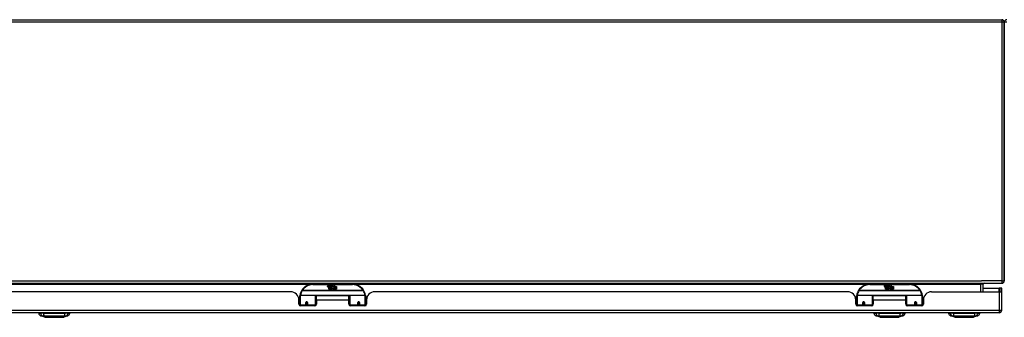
# Model space of a CAD drawing. Header units: inches. Extents: x 27 to 746, y 82 to 342.
# Tile 2 of 30: x 62 to 99, y 82 to 93. Entities that reach past the tile are written whole.
import ezdxf

# ---------------------------------------------------------------- set-up
doc = ezdxf.new("R2010")
doc.units = ezdxf.units.IN
doc.header["$MEASUREMENT"] = 0
doc.layers.add('Visible Edges(ANSI)', color=7, linetype='Continuous', lineweight=25)
doc.layers.add('Visible Tangent Edges(ANSI)', color=7, linetype='Continuous', lineweight=25)

msp = doc.modelspace()

# ---------------------------------------------------------------- linework, layer by layer
at = {"layer": 'Visible Edges(ANSI)'}
for p, q in [((28.531, 92.982), (99.057, 92.982)), ((99.156, 92.883), (99.156, 83.081)), ((99.156, 83.081), (99.156, 92.883)), ((27.255, 82.982), (99.057, 82.982)), ((74.457, 82.952), (72.957, 82.952)), ((73.511, 82.863), (73.518, 82.897)), ((73.518, 82.897), (73.531, 82.897)), ((73.531, 82.897), (73.525, 82.863)), ((73.548, 82.875), (73.552, 82.897)), ((73.552, 82.897), (73.565, 82.897)), ((73.557, 82.759), (73.557, 82.839)), ((73.565, 82.897), (73.559, 82.863)), ((73.575, 82.846), (73.574, 82.84)), ((73.574, 82.84), (73.587, 82.84)), ((73.579, 82.852), (73.576, 82.852)), ((73.578, 82.843), (73.579, 82.852)), ((73.589, 82.843), (73.578, 82.843)), ((73.582, 82.875), (73.586, 82.897)), ((73.586, 82.897), (73.599, 82.897)), ((73.587, 82.84), (73.587, 82.759)), ((73.599, 82.897), (73.589, 82.843)), ((73.591, 82.84), (73.613, 82.84)), ((73.591, 82.759), (73.591, 82.84)), ((73.595, 82.843), (73.619, 82.869)), ((73.611, 82.843), (73.595, 82.843)), ((73.606, 82.897), (73.622, 82.897)), ((73.619, 82.869), (73.606, 82.897)), ((73.625, 82.861), (73.611, 82.843)), ((73.613, 82.84), (73.62, 82.85)), ((73.62, 82.85), (73.62, 82.759)), ((73.622, 82.897), (73.629, 82.878)), ((73.627, 82.861), (73.625, 82.861)), ((73.625, 82.858), (73.632, 82.84)), ((73.625, 82.759), (73.625, 82.858)), ((73.635, 82.843), (73.627, 82.861)), ((73.629, 82.878), (73.632, 82.878)), ((73.632, 82.878), (73.645, 82.897)), ((73.632, 82.84), (73.655, 82.84)), ((73.651, 82.843), (73.635, 82.843)), ((73.662, 82.897), (73.637, 82.869)), ((73.637, 82.869), (73.651, 82.843)), ((73.645, 82.897), (73.662, 82.897)), ((73.655, 82.84), (73.655, 82.76)), ((73.66, 82.874), (73.697, 82.874)), ((73.667, 82.886), (73.667, 82.895)), ((73.695, 82.865), (73.671, 82.865)), ((73.691, 82.809), (73.671, 82.839)), ((73.7, 82.847), (73.707, 82.836)), ((73.707, 82.836), (73.739, 82.88)), ((73.741, 82.841), (73.721, 82.813)), ((73.739, 82.88), (73.741, 82.866)), ((73.741, 82.866), (73.785, 82.912)), ((73.743, 82.831), (73.741, 82.841)), ((73.758, 82.861), (73.743, 82.831)), ((73.758, 82.832), (73.758, 82.861)), ((73.857, 82.832), (73.758, 82.832)), ((73.785, 82.912), (73.76, 82.864)), ((73.76, 82.864), (73.857, 82.864)), ((73.857, 82.864), (73.857, 82.832)), ((95.558, 82.952), (94.058, 82.952)), ((94.612, 82.863), (94.619, 82.897)), ((94.619, 82.897), (94.632, 82.897)), ((94.632, 82.897), (94.626, 82.863)), ((94.649, 82.875), (94.653, 82.897)), ((94.653, 82.897), (94.666, 82.897)), ((94.658, 82.759), (94.658, 82.839)), ((94.666, 82.897), (94.66, 82.863)), ((94.676, 82.846), (94.675, 82.84)), ((94.675, 82.84), (94.688, 82.84)), ((94.68, 82.852), (94.677, 82.852)), ((94.679, 82.843), (94.68, 82.852)), ((94.69, 82.843), (94.679, 82.843)), ((94.683, 82.875), (94.687, 82.897)), ((94.687, 82.897), (94.7, 82.897)), ((94.688, 82.84), (94.688, 82.759)), ((94.7, 82.897), (94.69, 82.843)), ((94.692, 82.84), (94.714, 82.84)), ((94.692, 82.759), (94.692, 82.84)), ((94.696, 82.843), (94.72, 82.869)), ((94.712, 82.843), (94.696, 82.843)), ((94.707, 82.897), (94.723, 82.897)), ((94.72, 82.869), (94.707, 82.897)), ((94.726, 82.861), (94.712, 82.843)), ((94.714, 82.84), (94.721, 82.85)), ((94.721, 82.85), (94.721, 82.759)), ((94.723, 82.897), (94.73, 82.878)), ((94.728, 82.861), (94.726, 82.861)), ((94.726, 82.858), (94.733, 82.84)), ((94.726, 82.759), (94.726, 82.858)), ((94.736, 82.843), (94.728, 82.861)), ((94.73, 82.878), (94.733, 82.878)), ((94.733, 82.878), (94.746, 82.897)), ((94.733, 82.84), (94.756, 82.84)), ((94.752, 82.843), (94.736, 82.843)), ((94.763, 82.897), (94.738, 82.869)), ((94.738, 82.869), (94.752, 82.843)), ((94.746, 82.897), (94.763, 82.897)), ((94.756, 82.84), (94.756, 82.76)), ((94.761, 82.874), (94.798, 82.874)), ((94.768, 82.886), (94.768, 82.895)), ((94.796, 82.865), (94.772, 82.865)), ((94.792, 82.809), (94.772, 82.839)), ((94.801, 82.847), (94.808, 82.836)), ((94.808, 82.836), (94.84, 82.88)), ((94.842, 82.841), (94.822, 82.813)), ((94.84, 82.88), (94.842, 82.866)), ((94.842, 82.866), (94.886, 82.912)), ((94.844, 82.831), (94.842, 82.841)), ((94.859, 82.861), (94.844, 82.831)), ((94.859, 82.832), (94.859, 82.861)), ((94.958, 82.832), (94.859, 82.832)), ((94.886, 82.912), (94.861, 82.864)), ((94.861, 82.864), (94.958, 82.864)), ((94.958, 82.864), (94.958, 82.832)), ((98.358, 82.662), (98.358, 82.951)), ((72.114, 82.662), (54.199, 82.662)), ((72.457, 82.177), (72.457, 82.507)), ((72.476, 82.527), (73.061, 82.527)), ((73.077, 82.511), (73.077, 82.174)), ((73.091, 82.339), (73.091, 82.507)), ((74.322, 82.507), (73.091, 82.507)), ((73.587, 82.759), (73.557, 82.759)), ((73.62, 82.759), (73.591, 82.759)), ((73.692, 82.759), (73.625, 82.759)), ((73.655, 82.76), (73.691, 82.809)), ((73.705, 82.785), (73.692, 82.759)), ((73.723, 82.759), (73.705, 82.785)), ((73.721, 82.813), (73.758, 82.76)), ((73.857, 82.759), (73.723, 82.759)), ((73.758, 82.827), (73.857, 82.827)), ((73.758, 82.795), (73.758, 82.827)), ((73.857, 82.795), (73.758, 82.795)), ((73.758, 82.791), (73.857, 82.791)), ((73.758, 82.76), (73.758, 82.791)), ((73.857, 82.827), (73.857, 82.795)), ((73.857, 82.791), (73.857, 82.759)), ((74.322, 82.339), (74.322, 82.507)), ((74.337, 82.174), (74.337, 82.511)), ((74.352, 82.527), (74.937, 82.527)), ((74.957, 82.507), (74.957, 82.177)), ((93.215, 82.662), (75.3, 82.662)), ((93.558, 82.177), (93.558, 82.507)), ((93.577, 82.527), (94.162, 82.527)), ((94.178, 82.511), (94.178, 82.174)), ((94.192, 82.339), (94.192, 82.507)), ((95.423, 82.507), (94.192, 82.507)), ((94.688, 82.759), (94.658, 82.759)), ((94.721, 82.759), (94.692, 82.759)), ((94.793, 82.759), (94.726, 82.759)), ((94.756, 82.76), (94.792, 82.809)), ((94.806, 82.785), (94.793, 82.759)), ((94.824, 82.759), (94.806, 82.785)), ((94.822, 82.813), (94.859, 82.76)), ((94.958, 82.759), (94.824, 82.759)), ((94.859, 82.827), (94.958, 82.827)), ((94.859, 82.795), (94.859, 82.827)), ((94.958, 82.795), (94.859, 82.795)), ((94.859, 82.791), (94.958, 82.791)), ((94.859, 82.76), (94.859, 82.791)), ((94.958, 82.827), (94.958, 82.795)), ((94.958, 82.791), (94.958, 82.759)), ((95.423, 82.339), (95.423, 82.507)), ((95.438, 82.174), (95.438, 82.511)), ((95.453, 82.527), (96.038, 82.527)), ((96.058, 82.507), (96.058, 82.177)), ((96.401, 82.662), (98.959, 82.662)), ((98.358, 82.796), (98.959, 82.796)), ((98.99, 82.796), (98.959, 82.796)), ((98.959, 82.662), (99.056, 82.662)), ((99.058, 82.796), (98.99, 82.796)), ((98.99, 82.796), (98.99, 82.662)), ((99.058, 82.679), (99.058, 82.796)), ((99.058, 81.961), (99.058, 82.679)), ((72.421, 82.402), (72.457, 82.402)), ((72.426, 82.185), (72.426, 82.35)), ((72.426, 82.277), (72.457, 82.277)), ((72.457, 82.243), (72.426, 82.243)), ((72.457, 82.177), (72.457, 82.133)), ((73.032, 82.125), (72.485, 82.125)), ((72.701, 82.255), (72.701, 82.168)), ((72.739, 82.252), (72.701, 82.252)), ((72.701, 82.125), (72.701, 82.168)), ((72.702, 82.26), (72.744, 82.251)), ((72.741, 82.243), (72.704, 82.243)), ((72.744, 82.168), (72.744, 82.255)), ((72.744, 82.168), (72.744, 82.125)), ((73.077, 82.435), (73.091, 82.435)), ((73.077, 82.244), (73.091, 82.244)), ((73.077, 82.146), (73.077, 82.174)), ((73.091, 82.339), (73.091, 82.185)), ((74.337, 82.435), (74.322, 82.435)), ((74.322, 82.185), (74.322, 82.339)), ((74.337, 82.244), (74.322, 82.244)), ((74.337, 82.174), (74.337, 82.146)), ((74.929, 82.125), (74.381, 82.125)), ((74.712, 82.26), (74.669, 82.251)), ((74.669, 82.255), (74.669, 82.168)), ((74.669, 82.125), (74.669, 82.168)), ((74.709, 82.243), (74.673, 82.243)), ((74.675, 82.252), (74.713, 82.252)), ((74.713, 82.168), (74.713, 82.255)), ((74.713, 82.168), (74.713, 82.125)), ((74.992, 82.402), (74.957, 82.402)), ((74.988, 82.277), (74.957, 82.277)), ((74.988, 82.243), (74.957, 82.243)), ((74.957, 82.133), (74.957, 82.177)), ((74.988, 82.35), (74.988, 82.185)), ((93.522, 82.402), (93.558, 82.402)), ((93.527, 82.185), (93.527, 82.35)), ((93.527, 82.277), (93.558, 82.277)), ((93.558, 82.243), (93.527, 82.243)), ((93.558, 82.177), (93.558, 82.133)), ((94.133, 82.125), (93.586, 82.125)), ((93.802, 82.255), (93.802, 82.168)), ((93.84, 82.252), (93.802, 82.252)), ((93.802, 82.125), (93.802, 82.168)), ((93.803, 82.26), (93.845, 82.251)), ((93.842, 82.243), (93.805, 82.243)), ((93.845, 82.168), (93.845, 82.255)), ((93.845, 82.168), (93.845, 82.125)), ((94.178, 82.435), (94.192, 82.435)), ((94.178, 82.244), (94.192, 82.244)), ((94.178, 82.146), (94.178, 82.174)), ((94.192, 82.339), (94.192, 82.185)), ((95.423, 82.185), (95.423, 82.339)), ((95.438, 82.174), (95.438, 82.146)), ((96.03, 82.125), (95.482, 82.125)), ((95.77, 82.255), (95.77, 82.168)), ((95.77, 82.125), (95.77, 82.168)), ((95.771, 82.252), (95.814, 82.252)), ((95.81, 82.243), (95.774, 82.243)), ((95.814, 82.168), (95.814, 82.255)), ((95.814, 82.168), (95.814, 82.125)), ((96.089, 82.243), (96.058, 82.243)), ((96.058, 82.133), (96.058, 82.177)), ((96.089, 82.35), (96.089, 82.185)), ((98.959, 81.862), (27.354, 81.862)), ((62.566, 81.847), (62.634, 81.847)), ((62.605, 81.862), (62.605, 81.847)), ((62.745, 81.847), (62.634, 81.847)), ((62.799, 81.692), (62.64, 81.754)), ((62.745, 81.847), (63.568, 81.847)), ((63.673, 81.754), (63.513, 81.692)), ((63.679, 81.847), (63.568, 81.847)), ((63.679, 81.847), (63.747, 81.847)), ((63.707, 81.862), (63.707, 81.847)), ((94.217, 81.847), (94.285, 81.847)), ((94.396, 81.847), (94.285, 81.847)), ((94.451, 81.692), (94.291, 81.754)), ((94.396, 81.847), (95.22, 81.847)), ((95.324, 81.754), (95.165, 81.692)), ((95.33, 81.847), (95.22, 81.847)), ((95.33, 81.847), (95.398, 81.847)), ((97.043, 81.847), (97.111, 81.847)), ((97.222, 81.847), (97.111, 81.847)), ((97.277, 81.692), (97.117, 81.754)), ((97.222, 81.847), (98.046, 81.847)), ((98.15, 81.754), (97.991, 81.692)), ((98.156, 81.847), (98.046, 81.847)), ((98.156, 81.847), (98.224, 81.847))]:
    msp.add_line(p, q, dxfattribs=at)
at = {"layer": 'Visible Edges(ANSI)', "flags": 128}
for points in [[(72.462, 82.526), (72.462, 82.526), (72.462, 82.525), (72.462, 82.525), (72.462, 82.525), (72.462, 82.525), (72.462, 82.524), (72.462, 82.524), (72.462, 82.524), (72.462, 82.524), (72.462, 82.523), (72.462, 82.523), (72.462, 82.523), (72.462, 82.523), (72.462, 82.523), (72.462, 82.522), (72.462, 82.522), (72.462, 82.522), (72.462, 82.522), (72.462, 82.521), (72.462, 82.521), (72.462, 82.521), (72.462, 82.521), (72.461, 82.52), (72.461, 82.52)], [(74.952, 82.52), (74.952, 82.52), (74.952, 82.521), (74.952, 82.521), (74.952, 82.521), (74.952, 82.521), (74.952, 82.522), (74.952, 82.522), (74.952, 82.522), (74.952, 82.522), (74.952, 82.523), (74.952, 82.523), (74.952, 82.523), (74.952, 82.523), (74.952, 82.523), (74.952, 82.524), (74.952, 82.524), (74.952, 82.524), (74.952, 82.524), (74.951, 82.525), (74.951, 82.525), (74.951, 82.525), (74.951, 82.525), (74.951, 82.526), (74.951, 82.526)], [(93.563, 82.526), (93.563, 82.526), (93.563, 82.525), (93.563, 82.525), (93.563, 82.525), (93.563, 82.525), (93.563, 82.524), (93.563, 82.524), (93.563, 82.524), (93.563, 82.524), (93.563, 82.523), (93.563, 82.523), (93.563, 82.523), (93.563, 82.523), (93.563, 82.523), (93.563, 82.522), (93.563, 82.522), (93.563, 82.522), (93.563, 82.522), (93.563, 82.521), (93.563, 82.521), (93.563, 82.521), (93.563, 82.521), (93.562, 82.52), (93.562, 82.52)], [(96.053, 82.52), (96.053, 82.52), (96.053, 82.521), (96.053, 82.521), (96.053, 82.521), (96.053, 82.521), (96.053, 82.522), (96.053, 82.522), (96.053, 82.522), (96.053, 82.522), (96.053, 82.523), (96.053, 82.523), (96.053, 82.523), (96.053, 82.523), (96.053, 82.523), (96.053, 82.524), (96.053, 82.524), (96.053, 82.524), (96.053, 82.524), (96.052, 82.525), (96.052, 82.525), (96.052, 82.525), (96.052, 82.525), (96.052, 82.526), (96.052, 82.526)], [(72.701, 82.255), (72.701, 82.257), (72.702, 82.26), (72.702, 82.263), (72.704, 82.265), (72.705, 82.268), (72.707, 82.27), (72.709, 82.272), (72.711, 82.273), (72.714, 82.275), (72.717, 82.276), (72.72, 82.276), (72.723, 82.276), (72.726, 82.276), (72.728, 82.276), (72.731, 82.275), (72.734, 82.273), (72.736, 82.272), (72.738, 82.27), (72.74, 82.268), (72.742, 82.265), (72.743, 82.263), (72.744, 82.26), (72.744, 82.257), (72.744, 82.255)], [(73.091, 82.207), (73.091, 82.207), (73.091, 82.207), (73.091, 82.207), (73.091, 82.207), (73.091, 82.207), (73.091, 82.207), (73.091, 82.207), (73.091, 82.207), (73.091, 82.207), (73.091, 82.207), (73.091, 82.207), (73.091, 82.207), (73.091, 82.207), (73.091, 82.207), (73.091, 82.207), (73.091, 82.207), (73.091, 82.207), (73.091, 82.207), (73.091, 82.208), (73.091, 82.208), (73.091, 82.208), (73.091, 82.208), (73.091, 82.208), (73.091, 82.208)], [(74.322, 82.208), (74.322, 82.208), (74.322, 82.208), (74.322, 82.208), (74.322, 82.208), (74.322, 82.208), (74.322, 82.207), (74.322, 82.207), (74.322, 82.207), (74.322, 82.207), (74.323, 82.207), (74.323, 82.207), (74.323, 82.207), (74.323, 82.207), (74.323, 82.207), (74.323, 82.207), (74.323, 82.207), (74.323, 82.207), (74.323, 82.207), (74.323, 82.207), (74.323, 82.207), (74.323, 82.207), (74.323, 82.207), (74.323, 82.207), (74.323, 82.207)], [(74.669, 82.255), (74.67, 82.257), (74.67, 82.26), (74.671, 82.263), (74.672, 82.265), (74.674, 82.268), (74.675, 82.27), (74.677, 82.272), (74.68, 82.273), (74.682, 82.275), (74.685, 82.276), (74.688, 82.276), (74.691, 82.276), (74.694, 82.276), (74.697, 82.276), (74.7, 82.275), (74.702, 82.273), (74.705, 82.272), (74.707, 82.27), (74.709, 82.268), (74.71, 82.265), (74.711, 82.263), (74.712, 82.26), (74.713, 82.257), (74.713, 82.255)], [(93.802, 82.255), (93.802, 82.257), (93.803, 82.26), (93.803, 82.263), (93.805, 82.265), (93.806, 82.268), (93.808, 82.27), (93.81, 82.272), (93.812, 82.273), (93.815, 82.275), (93.818, 82.276), (93.821, 82.276), (93.824, 82.276), (93.827, 82.276), (93.829, 82.276), (93.832, 82.275), (93.835, 82.273), (93.837, 82.272), (93.839, 82.27), (93.841, 82.268), (93.843, 82.265), (93.844, 82.263), (93.845, 82.26), (93.845, 82.257), (93.845, 82.255)], [(94.192, 82.207), (94.192, 82.207), (94.192, 82.207), (94.192, 82.207), (94.192, 82.207), (94.192, 82.207), (94.192, 82.207), (94.192, 82.207), (94.192, 82.207), (94.192, 82.207), (94.192, 82.207), (94.192, 82.207), (94.192, 82.207), (94.192, 82.207), (94.192, 82.207), (94.192, 82.207), (94.192, 82.207), (94.192, 82.207), (94.192, 82.207), (94.192, 82.208), (94.192, 82.208), (94.192, 82.208), (94.192, 82.208), (94.192, 82.208), (94.192, 82.208)], [(95.423, 82.208), (95.423, 82.208), (95.423, 82.208), (95.423, 82.208), (95.423, 82.208), (95.423, 82.208), (95.423, 82.207), (95.423, 82.207), (95.423, 82.207), (95.423, 82.207), (95.424, 82.207), (95.424, 82.207), (95.424, 82.207), (95.424, 82.207), (95.424, 82.207), (95.424, 82.207), (95.424, 82.207), (95.424, 82.207), (95.424, 82.207), (95.424, 82.207), (95.424, 82.207), (95.424, 82.207), (95.424, 82.207), (95.424, 82.207), (95.424, 82.207)], [(95.77, 82.255), (95.771, 82.257), (95.771, 82.26), (95.772, 82.263), (95.773, 82.265), (95.775, 82.268), (95.776, 82.27), (95.778, 82.272), (95.781, 82.273), (95.783, 82.275), (95.786, 82.276), (95.789, 82.276), (95.792, 82.276), (95.795, 82.276), (95.798, 82.276), (95.801, 82.275), (95.803, 82.273), (95.806, 82.272), (95.808, 82.27), (95.81, 82.268), (95.811, 82.265), (95.812, 82.263), (95.813, 82.26), (95.814, 82.257), (95.814, 82.255)], [(62.801, 81.692), (62.802, 81.692), (62.803, 81.692), (62.805, 81.692), (62.808, 81.692), (62.812, 81.692), (62.816, 81.692), (62.822, 81.692), (62.828, 81.692), (62.835, 81.692), (62.843, 81.692), (62.852, 81.692), (62.861, 81.692), (62.871, 81.692), (62.882, 81.692), (62.893, 81.692), (62.905, 81.692), (62.918, 81.692), (62.931, 81.692), (62.944, 81.692), (62.959, 81.692), (62.973, 81.692), (62.988, 81.692), (63.004, 81.692), (63.02, 81.692), (63.036, 81.692), (63.053, 81.692), (63.07, 81.692), (63.087, 81.692), (63.104, 81.692), (63.121, 81.692), (63.139, 81.692), (63.156, 81.692), (63.174, 81.692), (63.191, 81.692), (63.209, 81.692), (63.226, 81.692), (63.243, 81.692), (63.259, 81.692), (63.276, 81.692), (63.292, 81.692), (63.308, 81.692), (63.324, 81.692), (63.339, 81.692), (63.354, 81.692), (63.368, 81.692), (63.382, 81.692), (63.395, 81.692), (63.408, 81.692), (63.42, 81.692), (63.431, 81.692), (63.442, 81.692), (63.452, 81.692), (63.461, 81.692), (63.469, 81.692), (63.477, 81.692), (63.484, 81.692), (63.491, 81.692), (63.496, 81.692), (63.501, 81.692), (63.505, 81.692), (63.508, 81.692), (63.51, 81.692), (63.511, 81.692), (63.511, 81.692)], [(94.453, 81.692), (94.453, 81.692), (94.454, 81.692), (94.457, 81.692), (94.46, 81.692), (94.463, 81.692), (94.468, 81.692), (94.473, 81.692), (94.48, 81.692), (94.487, 81.692), (94.495, 81.692), (94.503, 81.692), (94.513, 81.692), (94.523, 81.692), (94.533, 81.692), (94.545, 81.692), (94.557, 81.692), (94.569, 81.692), (94.582, 81.692), (94.596, 81.692), (94.61, 81.692), (94.625, 81.692), (94.64, 81.692), (94.656, 81.692), (94.672, 81.692), (94.688, 81.692), (94.705, 81.692), (94.721, 81.692), (94.738, 81.692), (94.756, 81.692), (94.773, 81.692), (94.79, 81.692), (94.808, 81.692), (94.825, 81.692), (94.843, 81.692), (94.86, 81.692), (94.877, 81.692), (94.894, 81.692), (94.911, 81.692), (94.928, 81.692), (94.944, 81.692), (94.96, 81.692), (94.976, 81.692), (94.991, 81.692), (95.005, 81.692), (95.02, 81.692), (95.033, 81.692), (95.047, 81.692), (95.059, 81.692), (95.071, 81.692), (95.082, 81.692), (95.093, 81.692), (95.103, 81.692), (95.112, 81.692), (95.121, 81.692), (95.129, 81.692), (95.136, 81.692), (95.142, 81.692), (95.148, 81.692), (95.152, 81.692), (95.156, 81.692), (95.159, 81.692), (95.161, 81.692), (95.162, 81.692), (95.163, 81.692)], [(97.279, 81.692), (97.279, 81.692), (97.28, 81.692), (97.283, 81.692), (97.286, 81.692), (97.289, 81.692), (97.294, 81.692), (97.299, 81.692), (97.306, 81.692), (97.313, 81.692), (97.321, 81.692), (97.329, 81.692), (97.339, 81.692), (97.349, 81.692), (97.359, 81.692), (97.371, 81.692), (97.383, 81.692), (97.395, 81.692), (97.408, 81.692), (97.422, 81.692), (97.436, 81.692), (97.451, 81.692), (97.466, 81.692), (97.482, 81.692), (97.498, 81.692), (97.514, 81.692), (97.531, 81.692), (97.548, 81.692), (97.565, 81.692), (97.582, 81.692), (97.599, 81.692), (97.616, 81.692), (97.634, 81.692), (97.651, 81.692), (97.669, 81.692), (97.686, 81.692), (97.703, 81.692), (97.72, 81.692), (97.737, 81.692), (97.754, 81.692), (97.77, 81.692), (97.786, 81.692), (97.802, 81.692), (97.817, 81.692), (97.832, 81.692), (97.846, 81.692), (97.86, 81.692), (97.873, 81.692), (97.885, 81.692), (97.897, 81.692), (97.909, 81.692), (97.919, 81.692), (97.929, 81.692), (97.939, 81.692), (97.947, 81.692), (97.955, 81.692), (97.962, 81.692), (97.968, 81.692), (97.974, 81.692), (97.978, 81.692), (97.982, 81.692), (97.985, 81.692), (97.987, 81.692), (97.988, 81.692), (97.989, 81.692)]]:
    msp.add_lwpolyline(points, dxfattribs=at)
at = {"layer": 'Visible Edges(ANSI)'}
for centre, radius, start, end in [((99.057, 92.883), 0.099, 0, 90), ((99.255, 92.883), 0.099, 90, 180), ((72.957, 82.452), 0.5, 90, 147.7623), ((73.54, 82.858), 0.0288, 169, 198.4748), ((73.522, 82.852), 0.0105, 198.4748, 269.6788), ((73.522, 82.866), 0.0246, 269.6788, 333.9508), ((73.537, 82.861), 0.0123, 169.9922, 203.5487), ((73.532, 82.858), 0.006, 203.5487, 276.1027), ((73.531, 82.865), 0.0126, 276.1027, 327.6083), ((73.502, 82.882), 0.0465, 328.5584, 350.8257), ((73.573, 82.857), 0.0288, 183.6169, 196.9928), ((73.555, 82.851), 0.0101, 196.9928, 269.4776), ((73.556, 82.865), 0.024, 269.4776, 327.4114), ((73.557, 82.863), 0.024, 268.7952, 316.5849), ((73.571, 82.861), 0.0123, 170, 203.5571), ((73.565, 82.858), 0.006, 203.5571, 276.03), ((73.564, 82.865), 0.0126, 276.03, 327.5992), ((73.536, 82.883), 0.0465, 327.5992, 350), ((73.686, 82.862), 0.0282, 156.1555, 203.8445), ((73.674, 82.857), 0.0152, 203.8445, 265.0802), ((73.685, 82.837), 0.0607, 81.5605, 107.3343), ((73.679, 82.857), 0.0307, 64.6784, 112.5609), ((73.68, 82.86), 0.00955, 151.4547, 231.1652), ((73.678, 82.871), 0.033, 257.079, 313.1785), ((73.678, 82.871), 0.0299, 260.4085, 314.1684), ((73.681, 82.861), 0.0109, 231.1652, 289.3797), ((73.679, 82.867), 0.0168, 289.3797, 352.9975), ((73.688, 82.876), 0.0096, 343.5261, 64.6784), ((73.691, 82.877), 0.0197, 356.5646, 81.5605), ((73.671, 82.878), 0.0398, 314.1684, 356.5646), ((74.457, 82.452), 0.5, 32.2377, 90), ((94.058, 82.452), 0.5, 90, 147.7623), ((94.641, 82.858), 0.0288, 169, 198.4748), ((94.623, 82.852), 0.0105, 198.4748, 269.6788), ((94.623, 82.866), 0.0246, 269.6788, 333.9508), ((94.638, 82.861), 0.0123, 169.9922, 203.5487), ((94.633, 82.858), 0.006, 203.5487, 276.1027), ((94.632, 82.865), 0.0126, 276.1027, 327.6083), ((94.603, 82.882), 0.0465, 328.5584, 350.8257), ((94.674, 82.857), 0.0288, 183.6169, 196.9928), ((94.656, 82.851), 0.0101, 196.9928, 269.4776), ((94.657, 82.865), 0.024, 269.4776, 327.4114), ((94.658, 82.863), 0.024, 268.7952, 316.5849), ((94.672, 82.861), 0.0123, 170, 203.5571), ((94.666, 82.858), 0.006, 203.5571, 276.03), ((94.665, 82.865), 0.0126, 276.03, 327.5992), ((94.637, 82.883), 0.0465, 327.5992, 350), ((94.787, 82.862), 0.0282, 156.1555, 203.8445), ((94.775, 82.857), 0.0152, 203.8445, 265.0802), ((94.786, 82.837), 0.0607, 81.5605, 107.3343), ((94.78, 82.857), 0.0307, 64.6784, 112.5609), ((94.781, 82.86), 0.00955, 151.4547, 231.1652), ((94.779, 82.871), 0.033, 257.079, 313.1785), ((94.779, 82.871), 0.0299, 260.4085, 314.1684), ((94.782, 82.861), 0.0109, 231.1652, 289.3797), ((94.78, 82.867), 0.0168, 289.3797, 352.9975), ((94.789, 82.876), 0.0096, 343.5261, 64.6784), ((94.792, 82.877), 0.0197, 356.5646, 81.5605), ((94.772, 82.878), 0.0398, 314.1684, 356.5646), ((95.558, 82.452), 0.5, 32.2377, 90), ((98.389, 82.951), 0.031, 90, 180), ((99.057, 83.081), 0.099, 270, 0), ((72.114, 82.35), 0.312, 0, 90), ((72.476, 82.507), 0.0197, 90, 180), ((72.957, 82.452), 0.5, 147.7623, 171.4919), ((73.061, 82.511), 0.0157, 0, 90), ((74.352, 82.511), 0.0157, 90, 180), ((74.457, 82.452), 0.5, 8.5081, 32.2377), ((74.937, 82.507), 0.0197, 0, 90), ((75.3, 82.35), 0.312, 90, 180), ((93.215, 82.35), 0.312, 0, 90), ((93.577, 82.507), 0.0197, 90, 180), ((94.058, 82.452), 0.5, 147.7623, 171.4919), ((94.162, 82.511), 0.0157, 0, 90), ((95.453, 82.511), 0.0157, 90, 180), ((95.558, 82.452), 0.5, 8.5081, 32.2377), ((96.038, 82.507), 0.0197, 0, 90), ((96.401, 82.35), 0.312, 90, 180), ((98.959, 82.679), 0.099, 350.1123, 0), ((72.485, 82.185), 0.0591, 180, 270), ((72.723, 82.255), 0.0217, 180, 350.853), ((73.032, 82.185), 0.0591, 270, 0), ((74.381, 82.185), 0.0591, 180, 270), ((74.691, 82.255), 0.0217, 189.147, 0), ((74.929, 82.185), 0.0591, 270, 0), ((93.586, 82.185), 0.0591, 180, 270), ((93.824, 82.255), 0.0217, 180, 350.853), ((94.133, 82.185), 0.0591, 270, 0), ((95.482, 82.185), 0.0591, 180, 270), ((95.792, 82.255), 0.0217, 180, 0), ((96.03, 82.185), 0.0591, 270, 0), ((62.683, 81.864), 0.118, 188.6009, 248.7495), ((63.63, 81.864), 0.118, 291.2505, 351.3991), ((94.334, 81.864), 0.118, 188.6009, 248.7495), ((94.276, 81.839), 0.0394, 143.1301, 168.463), ((95.282, 81.864), 0.118, 291.2505, 351.3991), ((95.339, 81.839), 0.0394, 11.537, 36.8699), ((97.16, 81.864), 0.118, 188.6009, 248.7495), ((97.102, 81.839), 0.0394, 143.1301, 168.463), ((98.108, 81.864), 0.118, 291.2505, 351.3991), ((98.165, 81.839), 0.0394, 11.537, 36.8699), ((98.959, 81.961), 0.099, 270, 0), ((62.801, 81.697), 0.00492, 248.7495, 269.7912), ((63.511, 81.697), 0.00492, 270.2088, 291.2505), ((94.453, 81.697), 0.00492, 248.7495, 269.7912), ((95.163, 81.697), 0.00492, 270.2088, 291.2505), ((97.279, 81.697), 0.00492, 248.7495, 269.7912), ((97.989, 81.697), 0.00492, 270.2088, 291.2505)]:
    msp.add_arc(centre, radius, start, end, dxfattribs=at)
for centre, start_param, end_param in [((72.723, 82.263), 3.891005, 4.221748), ((74.691, 82.263), 5.20303, 5.533773), ((93.824, 82.263), 3.891005, 4.221748), ((95.792, 82.263), 3.444465, 5.980313)]:
    msp.add_ellipse(centre, major_axis=(0.0217, 0), ratio=0.267949, start_param=start_param, end_param=end_param, dxfattribs=at)
at = {"layer": 'Visible Tangent Edges(ANSI)'}
for p, q in [((99.057, 92.982), (99.057, 92.883)), ((99.057, 92.883), (28.531, 92.883)), ((99.156, 92.883), (99.057, 92.883)), ((99.057, 92.883), (99.057, 83.081)), ((99.255, 92.883), (99.156, 92.883)), ((27.255, 83.081), (98.29, 83.081)), ((53.387, 82.951), (72.925, 82.951)), ((72.957, 82.932), (72.957, 82.952)), ((72.957, 82.932), (74.457, 82.932)), ((74.457, 82.952), (74.457, 82.932)), ((74.488, 82.951), (94.026, 82.951)), ((94.058, 82.932), (94.058, 82.952)), ((94.058, 82.932), (95.558, 82.932)), ((95.558, 82.952), (95.558, 82.932)), ((95.589, 82.951), (98.259, 82.951)), ((98.259, 82.951), (98.259, 82.982)), ((98.358, 82.951), (98.259, 82.951)), ((98.259, 82.951), (98.259, 82.662)), ((99.057, 83.081), (98.29, 83.081)), ((99.057, 83.081), (99.156, 83.081)), ((99.057, 83.081), (99.057, 82.982)), ((72.476, 82.527), (72.476, 82.158)), ((72.551, 82.708), (72.534, 82.719)), ((74.863, 82.708), (72.551, 82.708)), ((72.551, 82.704), (72.551, 82.708)), ((72.551, 82.704), (74.863, 82.704)), ((73.061, 82.158), (73.061, 82.527)), ((74.339, 82.519), (73.075, 82.519)), ((74.352, 82.527), (74.352, 82.158)), ((74.88, 82.719), (74.863, 82.708)), ((74.863, 82.708), (74.863, 82.704)), ((74.937, 82.158), (74.937, 82.527)), ((93.577, 82.527), (93.577, 82.158)), ((93.652, 82.708), (93.635, 82.719)), ((95.964, 82.708), (93.652, 82.708)), ((93.652, 82.704), (93.652, 82.708)), ((93.652, 82.704), (95.964, 82.704)), ((94.162, 82.158), (94.162, 82.527)), ((95.44, 82.519), (94.176, 82.519)), ((95.453, 82.527), (95.453, 82.158)), ((95.981, 82.719), (95.964, 82.708)), ((95.964, 82.708), (95.964, 82.704)), ((96.038, 82.158), (96.038, 82.527)), ((98.959, 82.662), (98.959, 82.796)), ((98.959, 82.662), (98.959, 81.961)), ((72.476, 82.126), (72.476, 82.158)), ((72.691, 82.158), (72.476, 82.158)), ((72.691, 82.158), (72.691, 82.25)), ((72.691, 82.158), (72.691, 82.125)), ((72.754, 82.25), (72.754, 82.158)), ((73.061, 82.158), (72.754, 82.158)), ((72.754, 82.125), (72.754, 82.158)), ((73.061, 82.158), (73.061, 82.133)), ((74.322, 82.339), (73.091, 82.339)), ((74.352, 82.133), (74.352, 82.158)), ((74.66, 82.158), (74.352, 82.158)), ((74.66, 82.158), (74.66, 82.25)), ((74.66, 82.158), (74.66, 82.125)), ((74.723, 82.25), (74.723, 82.158)), ((74.937, 82.158), (74.723, 82.158)), ((74.723, 82.125), (74.723, 82.158)), ((74.937, 82.158), (74.937, 82.126)), ((93.577, 82.126), (93.577, 82.158)), ((93.792, 82.158), (93.577, 82.158)), ((93.792, 82.158), (93.792, 82.25)), ((93.792, 82.158), (93.792, 82.125)), ((93.855, 82.25), (93.855, 82.158)), ((94.162, 82.158), (93.855, 82.158)), ((93.855, 82.125), (93.855, 82.158)), ((94.162, 82.158), (94.162, 82.133)), ((95.423, 82.339), (94.192, 82.339)), ((95.453, 82.133), (95.453, 82.158)), ((95.761, 82.158), (95.453, 82.158)), ((95.761, 82.158), (95.761, 82.25)), ((95.761, 82.158), (95.761, 82.125)), ((95.824, 82.25), (95.824, 82.158)), ((96.038, 82.158), (95.824, 82.158)), ((95.824, 82.125), (95.824, 82.158)), ((96.038, 82.158), (96.038, 82.126)), ((27.354, 81.961), (98.959, 81.961)), ((98.15, 81.754), (97.991, 81.692)), ((98.959, 81.961), (99.058, 81.961)), ((98.959, 81.961), (98.959, 81.862))]:
    msp.add_line(p, q, dxfattribs=at)
at = {"layer": 'Visible Tangent Edges(ANSI)', "flags": 128}
for points in [[(72.754, 82.25), (72.754, 82.254), (72.753, 82.258), (72.752, 82.262), (72.75, 82.266), (72.748, 82.27), (72.745, 82.273), (72.742, 82.276), (72.739, 82.279), (72.735, 82.281), (72.731, 82.282), (72.727, 82.283), (72.723, 82.283), (72.718, 82.283), (72.714, 82.282), (72.71, 82.281), (72.706, 82.279), (72.703, 82.276), (72.7, 82.273), (72.697, 82.27), (72.695, 82.266), (72.693, 82.262), (72.692, 82.258), (72.691, 82.254), (72.691, 82.25)], [(73.091, 82.244), (73.09, 82.242), (73.089, 82.239), (73.089, 82.237), (73.088, 82.235), (73.088, 82.232), (73.087, 82.23), (73.087, 82.227), (73.086, 82.225), (73.086, 82.223), (73.085, 82.22), (73.085, 82.218), (73.084, 82.215), (73.084, 82.213), (73.083, 82.21), (73.083, 82.208), (73.082, 82.205), (73.082, 82.203), (73.082, 82.201), (73.081, 82.198), (73.081, 82.196), (73.081, 82.193), (73.08, 82.191), (73.08, 82.188), (73.08, 82.186)], [(74.334, 82.186), (74.334, 82.188), (74.333, 82.191), (74.333, 82.193), (74.333, 82.196), (74.332, 82.198), (74.332, 82.201), (74.332, 82.203), (74.331, 82.205), (74.331, 82.208), (74.33, 82.21), (74.33, 82.213), (74.329, 82.215), (74.329, 82.218), (74.329, 82.22), (74.328, 82.223), (74.328, 82.225), (74.327, 82.227), (74.327, 82.23), (74.326, 82.232), (74.325, 82.235), (74.325, 82.237), (74.324, 82.239), (74.324, 82.242), (74.323, 82.244)], [(74.723, 82.25), (74.722, 82.254), (74.722, 82.258), (74.72, 82.262), (74.719, 82.266), (74.717, 82.27), (74.714, 82.273), (74.711, 82.276), (74.707, 82.279), (74.704, 82.281), (74.7, 82.282), (74.695, 82.283), (74.691, 82.283), (74.687, 82.283), (74.683, 82.282), (74.678, 82.281), (74.675, 82.279), (74.671, 82.276), (74.668, 82.273), (74.666, 82.27), (74.663, 82.266), (74.662, 82.262), (74.661, 82.258), (74.66, 82.254), (74.66, 82.25)], [(93.855, 82.25), (93.855, 82.254), (93.854, 82.258), (93.853, 82.262), (93.851, 82.266), (93.849, 82.27), (93.846, 82.273), (93.843, 82.276), (93.84, 82.279), (93.836, 82.281), (93.832, 82.282), (93.828, 82.283), (93.824, 82.283), (93.819, 82.283), (93.815, 82.282), (93.811, 82.281), (93.807, 82.279), (93.804, 82.276), (93.801, 82.273), (93.798, 82.27), (93.796, 82.266), (93.794, 82.262), (93.793, 82.258), (93.792, 82.254), (93.792, 82.25)], [(94.192, 82.244), (94.191, 82.242), (94.19, 82.239), (94.19, 82.237), (94.189, 82.235), (94.189, 82.232), (94.188, 82.23), (94.188, 82.227), (94.187, 82.225), (94.187, 82.223), (94.186, 82.22), (94.186, 82.218), (94.185, 82.215), (94.185, 82.213), (94.184, 82.21), (94.184, 82.208), (94.183, 82.205), (94.183, 82.203), (94.183, 82.201), (94.182, 82.198), (94.182, 82.196), (94.182, 82.193), (94.181, 82.191), (94.181, 82.188), (94.181, 82.186)], [(95.438, 82.375), (95.437, 82.376), (95.437, 82.376), (95.436, 82.377), (95.436, 82.377), (95.435, 82.378), (95.435, 82.378), (95.434, 82.379), (95.433, 82.38), (95.433, 82.38), (95.432, 82.381), (95.432, 82.381), (95.431, 82.382), (95.431, 82.382), (95.43, 82.383), (95.429, 82.384), (95.429, 82.384), (95.428, 82.385), (95.427, 82.385), (95.427, 82.386), (95.426, 82.386), (95.425, 82.387), (95.425, 82.387), (95.424, 82.388), (95.423, 82.388)], [(95.423, 82.37), (95.424, 82.369), (95.425, 82.367), (95.427, 82.365), (95.427, 82.363), (95.428, 82.362), (95.429, 82.36), (95.43, 82.358), (95.431, 82.356), (95.432, 82.354), (95.432, 82.353), (95.433, 82.351), (95.434, 82.349), (95.434, 82.347), (95.435, 82.345), (95.435, 82.344), (95.436, 82.342), (95.436, 82.34), (95.437, 82.338), (95.437, 82.337), (95.437, 82.335), (95.437, 82.333), (95.438, 82.332), (95.438, 82.33), (95.438, 82.329)], [(95.435, 82.186), (95.435, 82.188), (95.434, 82.191), (95.434, 82.194), (95.434, 82.196), (95.433, 82.199), (95.433, 82.201), (95.432, 82.204), (95.432, 82.206), (95.432, 82.209), (95.431, 82.212), (95.431, 82.214), (95.43, 82.217), (95.43, 82.219), (95.429, 82.222), (95.429, 82.224), (95.428, 82.227), (95.428, 82.229), (95.427, 82.232), (95.426, 82.234), (95.426, 82.237), (95.425, 82.239), (95.425, 82.242), (95.424, 82.244), (95.423, 82.247)], [(95.824, 82.25), (95.823, 82.254), (95.823, 82.258), (95.821, 82.262), (95.82, 82.266), (95.818, 82.27), (95.815, 82.273), (95.812, 82.276), (95.808, 82.279), (95.805, 82.281), (95.801, 82.282), (95.796, 82.283), (95.792, 82.283), (95.788, 82.283), (95.784, 82.282), (95.779, 82.281), (95.776, 82.279), (95.772, 82.276), (95.769, 82.273), (95.767, 82.27), (95.764, 82.266), (95.763, 82.262), (95.762, 82.258), (95.761, 82.254), (95.761, 82.25)], [(62.64, 81.754), (62.64, 81.754), (62.64, 81.754), (62.641, 81.754), (62.642, 81.754), (62.643, 81.754), (62.645, 81.754), (62.646, 81.754), (62.648, 81.754), (62.651, 81.754), (62.653, 81.754), (62.656, 81.754), (62.659, 81.754), (62.662, 81.754), (62.666, 81.754), (62.67, 81.753), (62.674, 81.753), (62.678, 81.753), (62.682, 81.753), (62.687, 81.753), (62.692, 81.753), (62.697, 81.753), (62.703, 81.753), (62.708, 81.753), (62.716, 81.753)], [(62.716, 81.753), (62.718, 81.753), (62.719, 81.753), (62.721, 81.753), (62.722, 81.753), (62.724, 81.753), (62.726, 81.753), (62.727, 81.753), (62.729, 81.753), (62.731, 81.753), (62.733, 81.753), (62.735, 81.753), (62.738, 81.753), (62.74, 81.753), (62.742, 81.753), (62.744, 81.753), (62.747, 81.753), (62.749, 81.753), (62.752, 81.753), (62.754, 81.753), (62.757, 81.753), (62.759, 81.753), (62.762, 81.753), (62.765, 81.753), (62.768, 81.753)], [(62.768, 81.753), (62.801, 81.753), (62.832, 81.753), (62.864, 81.753), (62.895, 81.753), (62.927, 81.754), (62.959, 81.754), (62.992, 81.754), (63.024, 81.754), (63.057, 81.754), (63.09, 81.754), (63.123, 81.754), (63.156, 81.754), (63.189, 81.754), (63.222, 81.754), (63.255, 81.754), (63.288, 81.754), (63.32, 81.754), (63.353, 81.754), (63.385, 81.754), (63.417, 81.753), (63.449, 81.753), (63.48, 81.753), (63.511, 81.753), (63.545, 81.753)], [(63.545, 81.753), (63.548, 81.753), (63.55, 81.753), (63.553, 81.753), (63.556, 81.753), (63.558, 81.753), (63.561, 81.753), (63.563, 81.753), (63.566, 81.753), (63.568, 81.753), (63.571, 81.753), (63.573, 81.753), (63.575, 81.753), (63.577, 81.753), (63.579, 81.753), (63.581, 81.753), (63.583, 81.753), (63.585, 81.753), (63.587, 81.753), (63.589, 81.753), (63.59, 81.753), (63.592, 81.753), (63.593, 81.753), (63.595, 81.753), (63.596, 81.753)], [(63.596, 81.753), (63.604, 81.753), (63.61, 81.753), (63.615, 81.753), (63.621, 81.753), (63.625, 81.753), (63.63, 81.753), (63.635, 81.753), (63.639, 81.753), (63.643, 81.753), (63.647, 81.754), (63.65, 81.754), (63.654, 81.754), (63.657, 81.754), (63.659, 81.754), (63.662, 81.754), (63.664, 81.754), (63.666, 81.754), (63.668, 81.754), (63.669, 81.754), (63.671, 81.754), (63.672, 81.754), (63.672, 81.754), (63.673, 81.754), (63.673, 81.754)], [(94.291, 81.754), (94.291, 81.754), (94.292, 81.754), (94.292, 81.754), (94.293, 81.754), (94.295, 81.754), (94.296, 81.754), (94.298, 81.754), (94.3, 81.754), (94.302, 81.754), (94.305, 81.754), (94.308, 81.754), (94.311, 81.754), (94.314, 81.754), (94.317, 81.754), (94.321, 81.753), (94.325, 81.753), (94.329, 81.753), (94.334, 81.753), (94.339, 81.753), (94.344, 81.753), (94.349, 81.753), (94.354, 81.753), (94.36, 81.753), (94.368, 81.753)], [(94.368, 81.753), (94.369, 81.753), (94.371, 81.753), (94.372, 81.753), (94.374, 81.753), (94.375, 81.753), (94.377, 81.753), (94.379, 81.753), (94.381, 81.753), (94.383, 81.753), (94.385, 81.753), (94.387, 81.753), (94.389, 81.753), (94.391, 81.753), (94.393, 81.753), (94.396, 81.753), (94.398, 81.753), (94.401, 81.753), (94.403, 81.753), (94.406, 81.753), (94.408, 81.753), (94.411, 81.753), (94.414, 81.753), (94.416, 81.753), (94.419, 81.753)], [(94.419, 81.753), (94.453, 81.753), (94.484, 81.753), (94.515, 81.753), (94.547, 81.753), (94.579, 81.754), (94.611, 81.754), (94.643, 81.754), (94.676, 81.754), (94.709, 81.754), (94.742, 81.754), (94.775, 81.754), (94.808, 81.754), (94.841, 81.754), (94.874, 81.754), (94.907, 81.754), (94.939, 81.754), (94.972, 81.754), (95.004, 81.754), (95.037, 81.754), (95.069, 81.753), (95.1, 81.753), (95.132, 81.753), (95.163, 81.753), (95.196, 81.753)], [(95.196, 81.753), (95.199, 81.753), (95.202, 81.753), (95.205, 81.753), (95.207, 81.753), (95.21, 81.753), (95.212, 81.753), (95.215, 81.753), (95.217, 81.753), (95.22, 81.753), (95.222, 81.753), (95.224, 81.753), (95.227, 81.753), (95.229, 81.753), (95.231, 81.753), (95.233, 81.753), (95.235, 81.753), (95.237, 81.753), (95.238, 81.753), (95.24, 81.753), (95.242, 81.753), (95.243, 81.753), (95.245, 81.753), (95.246, 81.753), (95.248, 81.753)], [(95.248, 81.753), (95.256, 81.753), (95.262, 81.753), (95.267, 81.753), (95.272, 81.753), (95.277, 81.753), (95.282, 81.753), (95.286, 81.753), (95.29, 81.753), (95.294, 81.753), (95.298, 81.754), (95.302, 81.754), (95.305, 81.754), (95.308, 81.754), (95.311, 81.754), (95.313, 81.754), (95.316, 81.754), (95.318, 81.754), (95.319, 81.754), (95.321, 81.754), (95.322, 81.754), (95.323, 81.754), (95.324, 81.754), (95.324, 81.754), (95.324, 81.754)], [(97.117, 81.754), (97.117, 81.754), (97.118, 81.754), (97.118, 81.754), (97.119, 81.754), (97.121, 81.754), (97.122, 81.754), (97.124, 81.754), (97.126, 81.754), (97.128, 81.754), (97.131, 81.754), (97.133, 81.754), (97.137, 81.754), (97.14, 81.754), (97.143, 81.754), (97.147, 81.753), (97.151, 81.753), (97.155, 81.753), (97.16, 81.753), (97.165, 81.753), (97.17, 81.753), (97.175, 81.753), (97.18, 81.753), (97.186, 81.753), (97.194, 81.753)], [(97.194, 81.753), (97.195, 81.753), (97.197, 81.753), (97.198, 81.753), (97.2, 81.753), (97.201, 81.753), (97.203, 81.753), (97.205, 81.753), (97.207, 81.753), (97.209, 81.753), (97.211, 81.753), (97.213, 81.753), (97.215, 81.753), (97.217, 81.753), (97.22, 81.753), (97.222, 81.753), (97.224, 81.753), (97.227, 81.753), (97.229, 81.753), (97.232, 81.753), (97.234, 81.753), (97.237, 81.753), (97.24, 81.753), (97.242, 81.753), (97.245, 81.753)], [(97.245, 81.753), (97.279, 81.753), (97.31, 81.753), (97.341, 81.753), (97.373, 81.753), (97.405, 81.754), (97.437, 81.754), (97.469, 81.754), (97.502, 81.754), (97.535, 81.754), (97.568, 81.754), (97.601, 81.754), (97.634, 81.754), (97.667, 81.754), (97.7, 81.754), (97.733, 81.754), (97.765, 81.754), (97.798, 81.754), (97.83, 81.754), (97.863, 81.754), (97.895, 81.753), (97.926, 81.753), (97.958, 81.753), (97.989, 81.753), (98.022, 81.753)], [(98.022, 81.753), (98.024, 81.753), (98.025, 81.753), (98.027, 81.753), (98.028, 81.753), (98.029, 81.753), (98.031, 81.753), (98.032, 81.753), (98.033, 81.753), (98.035, 81.753), (98.036, 81.753), (98.037, 81.753), (98.038, 81.753), (98.04, 81.753), (98.041, 81.753), (98.042, 81.753), (98.043, 81.753), (98.045, 81.753), (98.046, 81.753), (98.047, 81.753), (98.048, 81.753), (98.049, 81.753), (98.05, 81.753), (98.051, 81.753), (98.053, 81.753)], [(98.053, 81.753), (98.054, 81.753), (98.055, 81.753), (98.056, 81.753), (98.057, 81.753), (98.058, 81.753), (98.059, 81.753), (98.06, 81.753), (98.061, 81.753), (98.062, 81.753), (98.063, 81.753), (98.064, 81.753), (98.064, 81.753), (98.065, 81.753), (98.066, 81.753), (98.067, 81.753), (98.068, 81.753), (98.069, 81.753), (98.069, 81.753), (98.07, 81.753), (98.071, 81.753), (98.072, 81.753), (98.072, 81.753), (98.073, 81.753), (98.074, 81.753)], [(98.074, 81.753), (98.082, 81.753), (98.088, 81.753), (98.093, 81.753), (98.098, 81.753), (98.103, 81.753), (98.108, 81.753), (98.112, 81.753), (98.116, 81.753), (98.12, 81.753), (98.124, 81.754), (98.128, 81.754), (98.131, 81.754), (98.134, 81.754), (98.137, 81.754), (98.139, 81.754), (98.142, 81.754), (98.144, 81.754), (98.146, 81.754), (98.147, 81.754), (98.148, 81.754), (98.149, 81.754), (98.15, 81.754), (98.15, 81.754), (98.15, 81.754)], [(62.882, 81.692), (62.875, 81.692), (62.869, 81.692), (62.863, 81.692), (62.857, 81.692), (62.852, 81.692), (62.847, 81.692), (62.842, 81.692), (62.837, 81.692), (62.832, 81.692), (62.828, 81.692), (62.824, 81.692), (62.821, 81.692), (62.817, 81.692), (62.814, 81.692), (62.811, 81.692), (62.809, 81.692), (62.807, 81.692), (62.805, 81.692), (62.803, 81.692), (62.802, 81.692), (62.801, 81.692), (62.8, 81.692), (62.8, 81.692), (62.799, 81.692)], [(62.929, 81.692), (62.927, 81.692), (62.925, 81.692), (62.922, 81.692), (62.92, 81.692), (62.918, 81.692), (62.916, 81.692), (62.914, 81.692), (62.912, 81.692), (62.91, 81.692), (62.908, 81.692), (62.906, 81.692), (62.904, 81.692), (62.902, 81.692), (62.9, 81.692), (62.898, 81.692), (62.896, 81.692), (62.895, 81.692), (62.893, 81.692), (62.891, 81.692), (62.889, 81.692), (62.887, 81.692), (62.885, 81.692), (62.883, 81.692), (62.882, 81.692)], [(63.384, 81.692), (63.368, 81.692), (63.351, 81.692), (63.333, 81.692), (63.315, 81.692), (63.296, 81.692), (63.277, 81.692), (63.258, 81.692), (63.238, 81.692), (63.218, 81.692), (63.197, 81.692), (63.177, 81.692), (63.156, 81.692), (63.136, 81.692), (63.115, 81.692), (63.095, 81.692), (63.075, 81.692), (63.055, 81.692), (63.035, 81.692), (63.016, 81.692), (62.997, 81.692), (62.979, 81.692), (62.962, 81.692), (62.945, 81.692), (62.929, 81.692)], [(63.431, 81.692), (63.429, 81.692), (63.427, 81.692), (63.426, 81.692), (63.424, 81.692), (63.422, 81.692), (63.42, 81.692), (63.418, 81.692), (63.416, 81.692), (63.414, 81.692), (63.412, 81.692), (63.41, 81.692), (63.408, 81.692), (63.407, 81.692), (63.405, 81.692), (63.403, 81.692), (63.401, 81.692), (63.398, 81.692), (63.396, 81.692), (63.394, 81.692), (63.392, 81.692), (63.39, 81.692), (63.388, 81.692), (63.386, 81.692), (63.384, 81.692)], [(63.513, 81.692), (63.513, 81.692), (63.513, 81.692), (63.512, 81.692), (63.511, 81.692), (63.509, 81.692), (63.508, 81.692), (63.506, 81.692), (63.504, 81.692), (63.501, 81.692), (63.498, 81.692), (63.495, 81.692), (63.492, 81.692), (63.488, 81.692), (63.484, 81.692), (63.48, 81.692), (63.476, 81.692), (63.471, 81.692), (63.466, 81.692), (63.461, 81.692), (63.455, 81.692), (63.45, 81.692), (63.444, 81.692), (63.437, 81.692), (63.431, 81.692)], [(94.533, 81.692), (94.527, 81.692), (94.521, 81.692), (94.515, 81.692), (94.509, 81.692), (94.503, 81.692), (94.498, 81.692), (94.493, 81.692), (94.488, 81.692), (94.484, 81.692), (94.48, 81.692), (94.476, 81.692), (94.472, 81.692), (94.469, 81.692), (94.466, 81.692), (94.463, 81.692), (94.46, 81.692), (94.458, 81.692), (94.456, 81.692), (94.455, 81.692), (94.453, 81.692), (94.452, 81.692), (94.452, 81.692), (94.451, 81.692), (94.451, 81.692)], [(94.58, 81.692), (94.578, 81.692), (94.576, 81.692), (94.574, 81.692), (94.572, 81.692), (94.57, 81.692), (94.568, 81.692), (94.566, 81.692), (94.564, 81.692), (94.562, 81.692), (94.56, 81.692), (94.558, 81.692), (94.556, 81.692), (94.554, 81.692), (94.552, 81.692), (94.55, 81.692), (94.548, 81.692), (94.546, 81.692), (94.544, 81.692), (94.542, 81.692), (94.54, 81.692), (94.539, 81.692), (94.537, 81.692), (94.535, 81.692), (94.533, 81.692)], [(95.035, 81.692), (95.019, 81.692), (95.002, 81.692), (94.985, 81.692), (94.967, 81.692), (94.948, 81.692), (94.929, 81.692), (94.909, 81.692), (94.889, 81.692), (94.869, 81.692), (94.849, 81.692), (94.828, 81.692), (94.808, 81.692), (94.787, 81.692), (94.767, 81.692), (94.746, 81.692), (94.726, 81.692), (94.706, 81.692), (94.687, 81.692), (94.667, 81.692), (94.649, 81.692), (94.631, 81.692), (94.613, 81.692), (94.596, 81.692), (94.58, 81.692)], [(95.082, 81.692), (95.081, 81.692), (95.079, 81.692), (95.077, 81.692), (95.075, 81.692), (95.073, 81.692), (95.071, 81.692), (95.07, 81.692), (95.068, 81.692), (95.066, 81.692), (95.064, 81.692), (95.062, 81.692), (95.06, 81.692), (95.058, 81.692), (95.056, 81.692), (95.054, 81.692), (95.052, 81.692), (95.05, 81.692), (95.048, 81.692), (95.046, 81.692), (95.044, 81.692), (95.042, 81.692), (95.04, 81.692), (95.037, 81.692), (95.035, 81.692)], [(95.165, 81.692), (95.165, 81.692), (95.164, 81.692), (95.163, 81.692), (95.162, 81.692), (95.161, 81.692), (95.159, 81.692), (95.157, 81.692), (95.155, 81.692), (95.153, 81.692), (95.15, 81.692), (95.147, 81.692), (95.143, 81.692), (95.14, 81.692), (95.136, 81.692), (95.132, 81.692), (95.127, 81.692), (95.122, 81.692), (95.117, 81.692), (95.112, 81.692), (95.107, 81.692), (95.101, 81.692), (95.095, 81.692), (95.089, 81.692), (95.082, 81.692)], [(97.359, 81.692), (97.353, 81.692), (97.347, 81.692), (97.341, 81.692), (97.335, 81.692), (97.329, 81.692), (97.324, 81.692), (97.319, 81.692), (97.314, 81.692), (97.31, 81.692), (97.306, 81.692), (97.302, 81.692), (97.298, 81.692), (97.295, 81.692), (97.292, 81.692), (97.289, 81.692), (97.286, 81.692), (97.284, 81.692), (97.282, 81.692), (97.281, 81.692), (97.279, 81.692), (97.278, 81.692), (97.278, 81.692), (97.277, 81.692), (97.277, 81.692)], [(97.406, 81.692), (97.404, 81.692), (97.402, 81.692), (97.4, 81.692), (97.398, 81.692), (97.396, 81.692), (97.394, 81.692), (97.392, 81.692), (97.39, 81.692), (97.388, 81.692), (97.386, 81.692), (97.384, 81.692), (97.382, 81.692), (97.38, 81.692), (97.378, 81.692), (97.376, 81.692), (97.374, 81.692), (97.372, 81.692), (97.37, 81.692), (97.368, 81.692), (97.366, 81.692), (97.365, 81.692), (97.363, 81.692), (97.361, 81.692), (97.359, 81.692)], [(97.861, 81.692), (97.845, 81.692), (97.828, 81.692), (97.811, 81.692), (97.793, 81.692), (97.774, 81.692), (97.755, 81.692), (97.735, 81.692), (97.715, 81.692), (97.695, 81.692), (97.675, 81.692), (97.654, 81.692), (97.634, 81.692), (97.613, 81.692), (97.593, 81.692), (97.572, 81.692), (97.552, 81.692), (97.532, 81.692), (97.513, 81.692), (97.493, 81.692), (97.475, 81.692), (97.457, 81.692), (97.439, 81.692), (97.422, 81.692), (97.406, 81.692)], [(97.908, 81.692), (97.907, 81.692), (97.905, 81.692), (97.903, 81.692), (97.901, 81.692), (97.899, 81.692), (97.897, 81.692), (97.896, 81.692), (97.894, 81.692), (97.892, 81.692), (97.89, 81.692), (97.888, 81.692), (97.886, 81.692), (97.884, 81.692), (97.882, 81.692), (97.88, 81.692), (97.878, 81.692), (97.876, 81.692), (97.874, 81.692), (97.872, 81.692), (97.87, 81.692), (97.868, 81.692), (97.866, 81.692), (97.863, 81.692), (97.861, 81.692)], [(97.991, 81.692), (97.991, 81.692), (97.99, 81.692), (97.989, 81.692), (97.988, 81.692), (97.987, 81.692), (97.985, 81.692), (97.983, 81.692), (97.981, 81.692), (97.979, 81.692), (97.976, 81.692), (97.973, 81.692), (97.969, 81.692), (97.966, 81.692), (97.962, 81.692), (97.958, 81.692), (97.953, 81.692), (97.949, 81.692), (97.944, 81.692), (97.938, 81.692), (97.933, 81.692), (97.927, 81.692), (97.921, 81.692), (97.915, 81.692), (97.908, 81.692)]]:
    msp.add_lwpolyline(points, dxfattribs=at)
at = {"layer": 'Visible Tangent Edges(ANSI)'}
for centre, radius, start, end in [((72.957, 82.452), 0.48, 90, 147.7623), ((74.457, 82.452), 0.48, 32.2377, 90), ((94.058, 82.452), 0.48, 90, 147.7623), ((95.558, 82.452), 0.48, 32.2377, 90), ((72.957, 82.448), 0.48, 147.7623, 170.5651), ((74.457, 82.448), 0.48, 9.4349, 32.2377), ((94.058, 82.448), 0.48, 147.7623, 170.5651), ((95.558, 82.448), 0.48, 9.4349, 32.2377), ((97.989, 81.697), 0.00492, 270.2088, 291.2505)]:
    msp.add_arc(centre, radius, start, end, dxfattribs=at)
for centre, major_axis, ratio, start_param, end_param in [((72.482, 82.523), (-0.0195, 0.0029), 0.187781, 0, 0.58509), ((72.551, 82.708), (-0.0167, 0.0105), 0.161367, 0, 1.672214), ((74.863, 82.708), (0.0167, 0.0105), 0.161367, 4.610972, 6.283185), ((74.932, 82.523), (0.0195, 0.0029), 0.187781, 5.698095, 6.283185), ((93.583, 82.523), (-0.0195, 0.0029), 0.187781, 0, 0.58509), ((93.652, 82.708), (-0.0167, 0.0105), 0.161367, 0, 1.672214), ((95.964, 82.708), (0.0167, 0.0105), 0.161367, 4.610972, 6.283185), ((96.033, 82.523), (0.0195, 0.0029), 0.187781, 5.698095, 6.283185), ((72.476, 82.177), (-0.0197, 0), 0.965926, 0, 1.570796), ((72.691, 82.255), (0.00984, 0), 0.476565, 4.712389, 6.283185), ((72.691, 82.168), (0.00984, 0), 0.965926, 4.712389, 6.283185), ((72.754, 82.255), (-0.00984, 0), 0.476565, 0, 1.570796), ((72.754, 82.168), (-0.00984, 0), 0.965926, 0, 1.570796), ((73.061, 82.174), (0.0157, 0), 0.965926, 4.712389, 6.283185), ((74.352, 82.174), (-0.0157, 0), 0.965926, 0, 1.570796), ((74.66, 82.255), (0.00984, 0), 0.476565, 4.712389, 6.283185), ((74.66, 82.168), (0.00984, 0), 0.965926, 4.712389, 6.283185), ((74.723, 82.255), (-0.00984, 0), 0.476565, 0, 1.570796), ((74.723, 82.168), (-0.00984, 0), 0.965926, 0, 1.570796), ((74.937, 82.177), (0.0197, 0), 0.965926, 4.712389, 6.283185), ((93.577, 82.177), (-0.0197, 0), 0.965926, 0, 1.570796), ((93.792, 82.255), (0.00984, 0), 0.476565, 4.712389, 6.283185), ((93.792, 82.168), (0.00984, 0), 0.965926, 4.712389, 6.283185), ((93.855, 82.255), (-0.00984, 0), 0.476565, 0, 1.570796), ((93.855, 82.168), (-0.00984, 0), 0.965926, 0, 1.570796), ((94.162, 82.174), (0.0157, 0), 0.965926, 4.712389, 6.283185), ((95.453, 82.174), (-0.0157, 0), 0.965926, 0, 1.570796), ((95.761, 82.255), (0.00984, 0), 0.476565, 4.712389, 6.283185), ((95.761, 82.168), (0.00984, 0), 0.965926, 4.712389, 6.283185), ((95.824, 82.255), (-0.00984, 0), 0.476565, 0, 1.570796), ((95.824, 82.168), (-0.00984, 0), 0.965926, 0, 1.570796), ((96.038, 82.177), (0.0197, 0), 0.965926, 4.712389, 6.283185), ((62.744, 81.867), (0.016, -0.117), 0.948273, 4.754759, 5.892029), ((62.782, 81.867), (-0.005, -0.118), 0.314585, 4.896593, 6.033863), ((63.531, 81.867), (0.005, -0.118), 0.314585, 0.249322, 1.386592), ((63.569, 81.867), (-0.016, -0.117), 0.948273, 0.391156, 1.528426), ((94.396, 81.867), (0.016, -0.117), 0.948273, 4.754759, 5.892029), ((94.434, 81.867), (-0.005, -0.118), 0.314585, 4.896593, 6.033863), ((95.182, 81.867), (0.005, -0.118), 0.314585, 0.249322, 1.386592), ((95.22, 81.867), (-0.016, -0.117), 0.948273, 0.391156, 1.528426), ((97.222, 81.867), (0.016, -0.117), 0.948273, 4.754759, 5.892029), ((97.26, 81.867), (-0.005, -0.118), 0.314585, 4.896593, 6.033863), ((98.008, 81.867), (0.005, -0.118), 0.314585, 0.249322, 1.386592), ((98.046, 81.867), (-0.016, -0.117), 0.948273, 0.391156, 1.528426)]:
    msp.add_ellipse(centre, major_axis=major_axis, ratio=ratio, start_param=start_param, end_param=end_param, dxfattribs=at)

doc.saveas('drawing.dxf')
